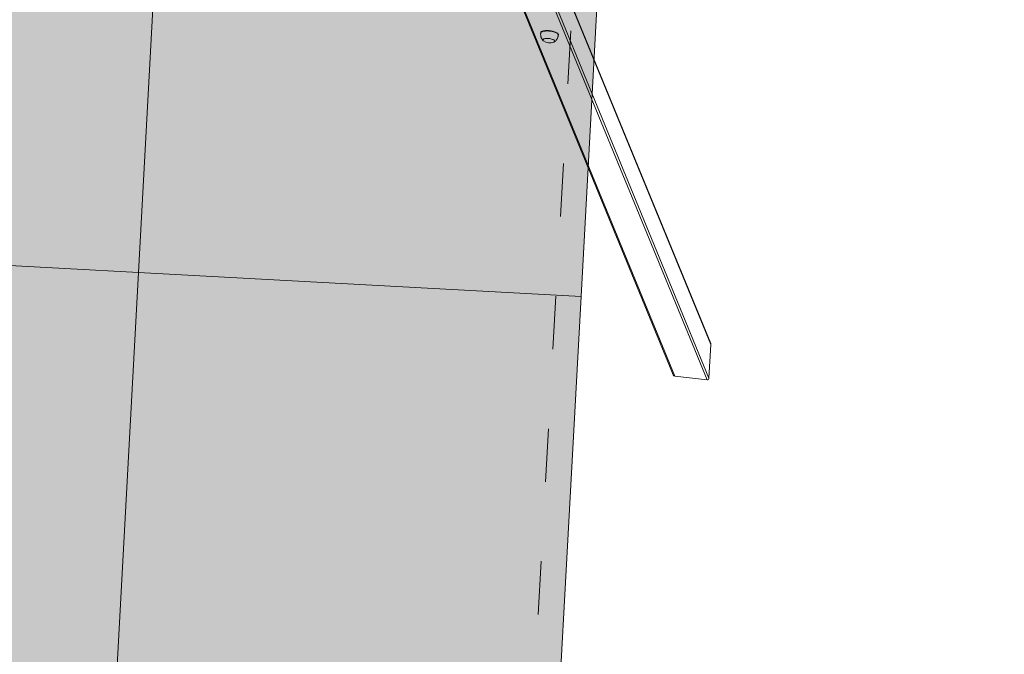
# Model space of a CAD drawing. Header units: inches. Extents: x -433 to 341, y -109 to 237.
# Tile 25 of 256: x -358.5 to -356.28, y 13.61 to 15.04. Entities that reach past the tile are written whole.
import ezdxf

# ---------------------------------------------------------------- set-up
doc = ezdxf.new("R2010")
doc.units = ezdxf.units.IN
doc.header["$MEASUREMENT"] = 0
doc.linetypes.add('ACAD_ISO03W100', pattern=[30, 12, -18])
for name, color, linetype, lineweight in [('1_mata', 7, 'Continuous', 5), ('1_naw mat', 251, 'Continuous', 9), ('1_poly easy', 84, 'Continuous', 5), ('1_projektowane', 7, 'Continuous', 5), ('strefa', 7, 'ACAD_ISO03W100', 5), ('urzadzenie', 7, 'Continuous', 5)]:
    doc.layers.add(name, color=color, linetype=linetype, lineweight=lineweight)
picture_1 = doc.add_image_def('image1.jpg', size_in_pixel=(9921, 7015))

# ---------------------------------------------------------------- blocks, each defined once
blk = doc.blocks.new('kddkdk')
at = {"layer": 'strefa', "color": 0, "ltscale": 0.01}
blk.add_lwpolyline([(104.8079, 13.5649), (104.8079, 16.4649), (112.2079, 16.4649), (112.2079, 13.5649)], close=True, dxfattribs=at)
at = {"layer": 'urzadzenie', "linetype": 'Continuous'}
for p, q in [((108.4081, 13.6999), (107.5425, 13.2869)), ((108.4101, 13.7033), (107.545, 13.2906)), ((107.5378, 13.2138), (108.4081, 13.629)), ((108.4118, 13.6248), (107.5418, 13.2098)), ((107.6185, 13.2098), (108.4795, 13.6206)), ((107.6204, 13.2102), (108.4812, 13.6209)), ((108.2999, 13.6322), (108.2989, 13.6323)), ((108.2964, 13.5923), (108.2974, 13.5923)), ((107.5425, 13.2869), (107.5378, 13.2138)), ((107.5418, 13.2098), (107.6185, 13.2098))]:
    blk.add_line(p, q, dxfattribs=at)
at = {"layer": 'urzadzenie', "linetype": 'Continuous', "flags": 128}
for points in [[(108.2815, 13.625), (108.2819, 13.6255), (108.2826, 13.6263), (108.2834, 13.6267), (108.2841, 13.6267), (108.2848, 13.6263), (108.2855, 13.6256), (108.2861, 13.6246), (108.2866, 13.6232), (108.2871, 13.6216), (108.2874, 13.6197), (108.2876, 13.6177), (108.2876, 13.6155), (108.2876, 13.6133), (108.2874, 13.6111), (108.2871, 13.6089), (108.2867, 13.6069), (108.2862, 13.605), (108.2856, 13.6034), (108.2849, 13.602), (108.2842, 13.6009), (108.2834, 13.6002), (108.2827, 13.5998), (108.2819, 13.5998), (108.2812, 13.6001), (108.2805, 13.6009), (108.28, 13.6017)], [(108.2815, 13.625), (108.2819, 13.6255), (108.2826, 13.6263), (108.2834, 13.6267), (108.2841, 13.6267), (108.2848, 13.6263), (108.2855, 13.6256), (108.2861, 13.6246), (108.2866, 13.6232), (108.2871, 13.6216), (108.2874, 13.6197), (108.2876, 13.6177), (108.2876, 13.6155), (108.2876, 13.6133), (108.2874, 13.6111), (108.2871, 13.6089), (108.2867, 13.6069), (108.2862, 13.605), (108.2856, 13.6034), (108.2849, 13.602), (108.2842, 13.6009), (108.2834, 13.6002), (108.2827, 13.5998), (108.2819, 13.5998), (108.2812, 13.6001), (108.2805, 13.6009), (108.28, 13.6017)], [(108.2989, 13.6323), (108.2997, 13.6321), (108.3006, 13.6316), (108.3014, 13.6307), (108.3021, 13.6295), (108.3027, 13.628), (108.3033, 13.6262), (108.3038, 13.6241), (108.3041, 13.6219), (108.3044, 13.6194), (108.3045, 13.6169), (108.3045, 13.6143), (108.3044, 13.6116), (108.3041, 13.6089), (108.3038, 13.6064), (108.3033, 13.6039), (108.3028, 13.6015), (108.3021, 13.5994), (108.3014, 13.5975), (108.3006, 13.5958), (108.2997, 13.5945), (108.2988, 13.5934), (108.2979, 13.5927), (108.297, 13.5924), (108.2964, 13.5923)], [(108.2999, 13.6322), (108.3006, 13.632), (108.3015, 13.6315), (108.3023, 13.6306), (108.303, 13.6294), (108.3037, 13.6279), (108.3043, 13.6261), (108.3047, 13.6241), (108.3051, 13.6218), (108.3053, 13.6194), (108.3054, 13.6168), (108.3054, 13.6142), (108.3053, 13.6115), (108.3051, 13.6089), (108.3047, 13.6063), (108.3043, 13.6038), (108.3037, 13.6015), (108.303, 13.5993), (108.3023, 13.5974), (108.3015, 13.5958), (108.3007, 13.5944), (108.2998, 13.5934), (108.2989, 13.5927), (108.2979, 13.5923), (108.2974, 13.5923)]]:
    blk.add_lwpolyline(points, dxfattribs=at)
at = {"layer": 'urzadzenie', "linetype": 'Continuous'}
blk.add_arc((108.3009, 13.6121), 0.0233, 146.4274, 206.3397, dxfattribs=at)
at = {"layer": 'urzadzenie', "linetype": 'Continuous', "extrusion": (-6.70975e-06, -0.000120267, 1)}
for centre, major_axis, start_param, end_param in [((107.5467, 13.2869), (0.0039, 0.00186, 0), 1.570518, 2.665307), ((107.5421, 13.2138), (-0.0039, -0.00186, 0), 5.8069, 7.377696), ((107.6187, 13.2138), (0.0039, 0.00186, 0), 4.236104, 4.71211)]:
    blk.add_ellipse(centre, major_axis=major_axis, ratio=0.925395, start_param=start_param, end_param=end_param, dxfattribs=at)
at = {"layer": 'urzadzenie', "linetype": 'Continuous'}
for points, knots in [([(108.2989, 13.6322), (108.2983, 13.6323), (108.2968, 13.6324), (108.2944, 13.6321), (108.292, 13.6316), (108.2896, 13.6309), (108.2875, 13.6299), (108.2855, 13.6287), (108.2837, 13.6273), (108.2826, 13.6263), (108.2821, 13.6258)], [0, 0, 0, 0, 0.105264, 0.243455, 0.378223, 0.509757, 0.638123, 0.763347, 0.885368, 1, 1, 1, 1]), ([(108.2805, 13.6009), (108.2809, 13.6003), (108.2819, 13.5992), (108.2835, 13.5976), (108.2855, 13.5961), (108.2876, 13.5948), (108.2898, 13.5938), (108.2923, 13.593), (108.2945, 13.5925), (108.2959, 13.5924), (108.2964, 13.5924)], [0, 0, 0, 0, 0.111351, 0.240992, 0.371919, 0.503778, 0.636275, 0.769229, 0.916061, 1, 1, 1, 1])]:
    blk.add_open_spline(points, degree=3, knots=knots, dxfattribs=at)

msp = doc.modelspace()

# ---------------------------------------------------------------- hatches: boundary and pattern name
at = {"layer": '1_poly easy'}
h = msp.add_hatch(dxfattribs=at)
h.set_pattern_fill('HEX', color=256, angle=-122.0496)
h.set_pattern_definition([(237.9504, (-330.89821, 0), (0.1835084, -0.11488986), [0.125, -0.25]), (357.9504, (-330.89821, 0), (0.00774335, 0.2163678), [0.125, -0.25]), (297.9504, (-330.96454, -0.10595), (0.1912517, 0.101478), [0.125, -0.25])])
h.paths.add_polyline_path([(-342.8962, 28.5609), (-345.7746, 27.7154), (-347.4656, 33.4722), (-344.5872, 34.3177)])
h.paths.add_polyline_path([(-344.9316, 42.1401), (-341.9859, 41.5722), (-342.9322, 36.6626), (-345.878, 37.2304)])
h.paths.add_polyline_path([(-359.9855, 19.0716), (-356.9899, 18.9088), (-357.397, 11.4198), (-360.3926, 11.5827)])
h.paths.add_polyline_path([(-363.299, 19.3045), (-363.4619, 16.3089), (-365.4589, 16.4175), (-365.5403, 14.9197), (-369.5344, 15.1368), (-369.2902, 19.6302)])

# ---------------------------------------------------------------- linework, layer by layer
at = {"layer": '1_naw mat'}
for points in [[(-359.2312, 14.524), (-359.1498, 16.0217), (-358.1513, 15.9675), (-358.2327, 14.4697)], [(-358.2327, 14.4697), (-358.1513, 15.9675), (-357.1527, 15.9132), (-357.2342, 14.4154)], [(-359.3126, 13.0262), (-359.2312, 14.524), (-358.2327, 14.4697), (-358.3141, 12.9719)], [(-358.3141, 12.9719), (-358.2327, 14.4697), (-357.2342, 14.4154), (-357.3156, 12.9176)]]:
    msp.add_lwpolyline(points, close=True, dxfattribs=at)

# ---------------------------------------------------------------- block references
at = {"layer": '1_projektowane', "rotation": 86.80204880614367}
msp.add_blockref('kddkdk', (-349.7557, -93.8806), dxfattribs=at)

# ---------------------------------------------------------------- pictures from other files: only their frames are drawn
at = {"layer": '1_mata'}
image = msp.add_image(picture_1, insert=(-284.1864, -108.6544), size_in_units=(210.5211, 148.8565), rotation=90, dxfattribs=dict(at, fade=30))
image.dxf.flags = 7

doc.saveas('drawing.dxf')
